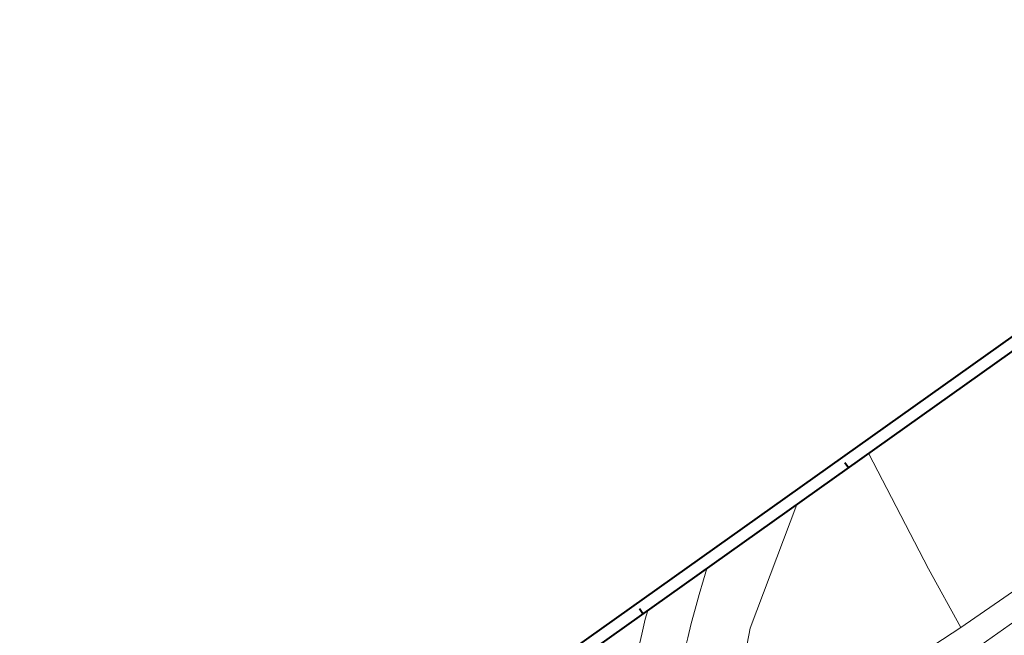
# Model space of a CAD drawing. Header units: metres. Extents: x 148316 to 148653, y 486436 to 486744.
# Tile 21 of 87: x 148316 to 148480, y 486641 to 486744. Entities that reach past the tile are written whole.
import ezdxf

# ---------------------------------------------------------------- set-up
doc = ezdxf.new("R2010")
doc.units = ezdxf.units.M
doc.header["$MEASUREMENT"] = 0
doc.layers.add('TOP-L-topo objecten vlak', color=7, linetype='Continuous', lineweight=0)
doc.layers.add('WVB-alg-onderhoek', color=7, linetype='Continuous', lineweight=30)

msp = doc.modelspace()

# ---------------------------------------------------------------- linework, layer by layer
at = {"layer": 'TOP-L-topo objecten vlak', "color": 7, "linetype": 'Continuous', "lineweight": 0}
for p, q in [((148420.82, 486600.79), (148544.18, 486687.61)), ((148472.85, 486642.68), (148436.26, 486618.7))]:
    msp.add_line(p, q, dxfattribs=at)
at = {"layer": 'TOP-L-topo objecten vlak', "color": 7, "linetype": 'Continuous', "lineweight": 0, "flags": 128}
for points in [[(148542.11, 486690.53), (148472.85, 486642.68), (148467.45, 486652.45), (148457.49, 486671.71)], [(148445.52, 486663.18), (148437.78, 486642.56), (148433.2, 486618.79)], [(148422.85, 486619.48), (148423.11, 486620.96), (148423.62, 486623.82), (148424.27, 486627.17), (148424.64, 486629.04), (148425.15, 486631.45), (148425.58, 486633.45), (148426.24, 486636.36), (148426.85, 486638.91), (148427.35, 486640.94), (148427.95, 486643.31), (148428.6, 486645.73), (148429.27, 486648.18), (148429.96, 486650.63), (148430.51, 486652.51)], [(148420.68, 486645.51), (148420.28, 486644.07), (148419.69, 486641.52), (148419.01, 486638.43), (148418.14, 486634.28), (148417.56, 486631.34), (148417.03, 486628.51), (148416.28, 486624.33), (148416.05, 486622.94), (148415.9, 486622.03), (148415.65, 486620.5), (148415.46, 486619.32), (148415.27, 486618.06), (148414.98, 486616.09), (148414.58, 486613.64), (148416.65, 486611.14), (148415.97, 486606.97), (148414.64, 486605.55), (148414.66, 486599.17), (148415.8, 486596.32), (148417.6, 486596.2)]]:
    msp.add_lwpolyline(points, dxfattribs=at)
at = {"layer": 'WVB-alg-onderhoek', "lineweight": 40}
msp.add_line((148555.61, 486743.99), (148316.08, 486573.51), dxfattribs=at)
at = {"layer": 'WVB-alg-onderhoek', "lineweight": 40, "flags": 128}
msp.add_lwpolyline([(148415.71, 486440.43), (148650.35, 486607.43), (148555.14, 486741.2), (148320.5, 486574.2)], close=True, dxfattribs=at)
for points in [[(148454.11, 486669.3), (148453.53, 486670.12)], [(148419.89, 486644.95), (148419.31, 486645.76)]]:
    msp.add_lwpolyline(points, dxfattribs=at)

doc.saveas('drawing.dxf')
